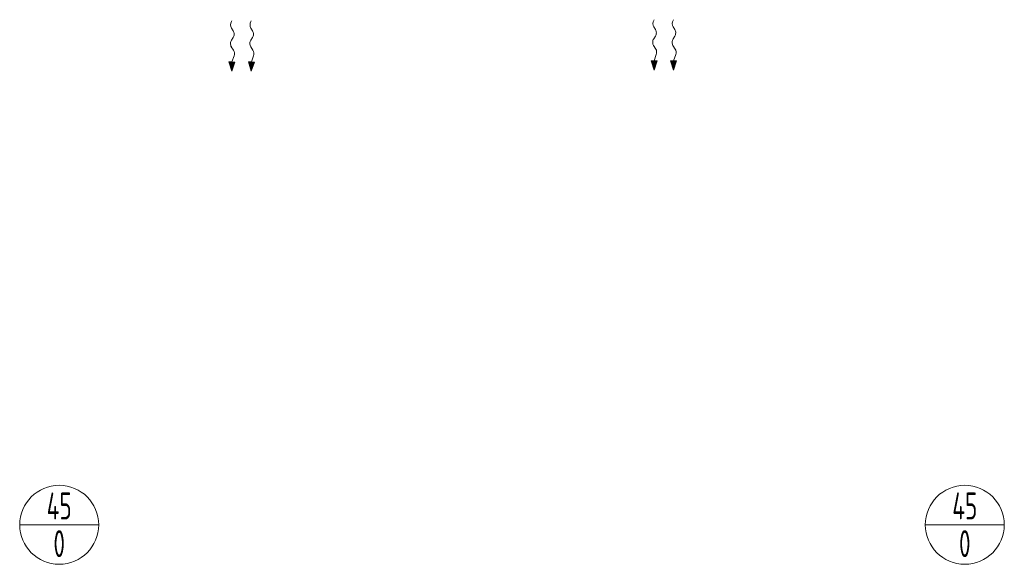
# Model space of a CAD drawing. Header units: millimetres. Extents: x -118717 to 8962, y 22910 to 145283.
# Tile 24 of 193: x -84126 to -79557, y 66070 to 68598. Entities that reach past the tile are written whole.
import ezdxf
from ezdxf.enums import TextEntityAlignment as Align

# ---------------------------------------------------------------- set-up
doc = ezdxf.new("R2010")
doc.units = ezdxf.units.MM
doc.layers.add('VZT_52 POPIS - DISTRIBUCE', color=7, linetype='Continuous', lineweight=5)
doc.styles.add('JS', font='isocp.shx', dxfattribs={"width": 0.6, "height": 125})

msp = doc.modelspace()

# ---------------------------------------------------------------- linework, layer by layer
at = {"lineweight": 13}
for p, q in [((-83143.7, 68589.4), (-83141.9, 68592.5)), ((-83053.7, 68589.4), (-83051.9, 68592.5)), ((-81184.2, 68595), (-81182.3, 68598.1)), ((-81094.2, 68595), (-81092.3, 68598.1))]:
    msp.add_line(p, q, dxfattribs=at)
at = {"color": 0, "lineweight": 13}
for p, q in [((-83135.5, 68546.3), (-83143.6, 68559.2)), ((-83045.5, 68546.3), (-83053.6, 68559.2)), ((-81175.9, 68551.9), (-81184.1, 68564.8)), ((-81085.9, 68551.9), (-81094.1, 68564.8)), ((-83143.9, 68503.4), (-83135.9, 68515.3)), ((-83053.9, 68503.4), (-83045.9, 68515.3)), ((-81184.3, 68509), (-81176.3, 68520.9)), ((-81094.3, 68509), (-81086.3, 68520.9)), ((-83133.9, 68455.9), (-83144.3, 68472.4)), ((-83043.9, 68455.9), (-83054.3, 68472.4)), ((-81174.3, 68461.5), (-81184.7, 68478)), ((-81084.3, 68461.5), (-81094.7, 68478)), ((-83141.3, 68401.8), (-83131.6, 68430.5)), ((-83051.3, 68401.8), (-83041.6, 68430.5)), ((-81182.3, 68364.4), (-81195.7, 68407.6)), ((-81195.7, 68407.6), (-81181.8, 68407.4)), ((-81167.8, 68407.2), (-81182.3, 68364.4)), ((-81181.8, 68407.4), (-81172, 68436.1)), ((-81167.8, 68407.2), (-81181.8, 68407.4)), ((-81092.3, 68364.4), (-81105.7, 68407.6)), ((-81105.7, 68407.6), (-81091.8, 68407.4)), ((-81077.8, 68407.2), (-81092.3, 68364.4)), ((-81091.8, 68407.4), (-81082, 68436.1)), ((-81077.8, 68407.2), (-81091.8, 68407.4)), ((-83141.9, 68358.8), (-83155.3, 68402)), ((-83155.3, 68402), (-83141.3, 68401.8)), ((-83127.4, 68401.6), (-83141.9, 68358.8)), ((-83127.4, 68401.6), (-83141.3, 68401.8)), ((-83051.9, 68358.8), (-83065.3, 68402)), ((-83065.3, 68402), (-83051.3, 68401.8)), ((-83037.4, 68401.6), (-83051.9, 68358.8)), ((-83037.4, 68401.6), (-83051.3, 68401.8))]:
    msp.add_line(p, q, dxfattribs=at)
at = {"color": 0, "lineweight": 13, "extrusion": (0, 0, -1)}
for centre, start_param, end_param in [((-83134.1, 68574.6), 0.766537, 2.320574), ((-83044.1, 68574.6), 0.766537, 2.320574), ((-81174.5, 68580.2), 0.766537, 2.320574), ((-81084.5, 68580.2), 0.766537, 2.320574), ((-83145, 68530.9), 3.908129, 5.516649), ((-83055, 68530.9), 3.908129, 5.516649), ((-81185.4, 68536.5), 3.908129, 5.516649), ((-81095.4, 68536.5), 3.908129, 5.516649), ((-83134.7, 68487.8), 0.766537, 2.375056), ((-83044.7, 68487.8), 0.766537, 2.375056), ((-81175.2, 68493.4), 0.766537, 2.375056), ((-81085.2, 68493.4), 0.766537, 2.375056), ((-83143.4, 68440.5), 3.908129, 5.191299), ((-83053.4, 68440.5), 3.908129, 5.191299), ((-81183.8, 68446.1), 3.908129, 5.191299), ((-81093.8, 68446.1), 3.908129, 5.191299)]:
    msp.add_ellipse(centre, major_axis=(-0.3, -21.5), ratio=0.625, start_param=start_param, end_param=end_param, dxfattribs=at)
at = {"color": 0, "lineweight": 13}
for points in [[(-81167.8, 68407.2), (-81195.7, 68407.6), (-81182.3, 68364.4)], [(-81077.8, 68407.2), (-81105.7, 68407.6), (-81092.3, 68364.4)], [(-83127.4, 68401.6), (-83155.3, 68402), (-83141.9, 68358.8)], [(-83037.4, 68401.6), (-83065.3, 68402), (-83051.9, 68358.8)]]:
    msp.add_solid(points, dxfattribs=at)
at = {"layer": 'VZT_52 POPIS - DISTRIBUCE'}
for p, q in [((-84126.4, 66253.3), (-83759.7, 66253.3)), ((-79923.9, 66253.3), (-79557.1, 66253.3))]:
    msp.add_line(p, q, dxfattribs=at)
for centre in [(-83943.1, 66253.3), (-79740.5, 66253.3)]:
    msp.add_circle(centre, 183.4, dxfattribs=at)

# ---------------------------------------------------------------- texts
at = {"layer": 'VZT_52 POPIS - DISTRIBUCE', "ltscale": 50, "style": 'JS', "width": 0.7}
for s, p in [('45', (-83943.1, 66340.8)), ('45', (-79740.5, 66340.8)), ('0', (-83943.1, 66165.8)), ('0', (-79740.5, 66165.8))]:
    msp.add_text(s, height=125, dxfattribs=at).set_placement(p, align=Align.MIDDLE_CENTER)

doc.saveas('drawing.dxf')
